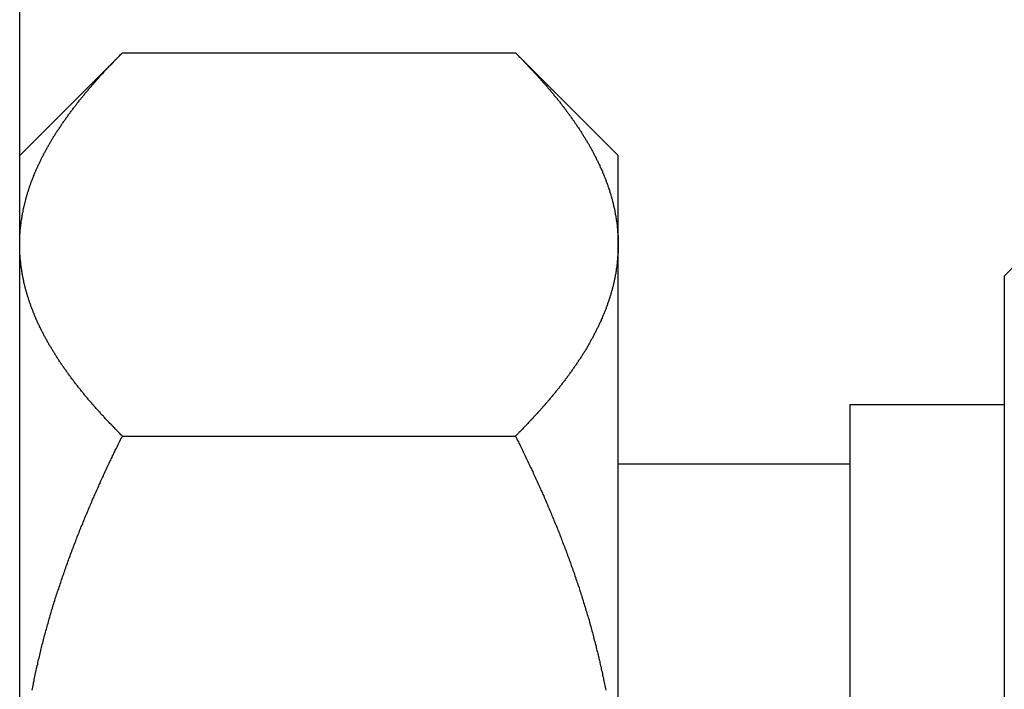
# Model space of a CAD drawing. Extents: x 7.6 to 27.1, y 2.7 to 20.5.
# Tile 27 of 136: x 18.43 to 18.94, y 7.108 to 7.454. Entities that reach past the tile are written whole.
import ezdxf

# ---------------------------------------------------------------- set-up
doc = ezdxf.new("R2010")
doc.units = 0
doc.layers.get('0').update_dxf_attribs({"linetype": 'CONTINUOUS'})

msp = doc.modelspace()

# ---------------------------------------------------------------- linework, layer by layer
at = {"color": 7, "linetype": 'CONTINUOUS'}
for p, q in [((18.42998, 6.41033), (18.42998, 8.14933)), ((18.48315, 7.43726), (18.42998, 7.38408)), ((18.48315, 7.43726), (18.6868, 7.43726)), ((18.73998, 7.38408), (18.6868, 7.43726)), ((18.73998, 7.33803), (18.73998, 7.38408)), ((18.98348, 7.36509), (18.93998, 7.32158)), ((18.73998, 7.04033), (18.73998, 7.33803)), ((18.93998, 7.32158), (18.93998, 7.2839)), ((18.93998, 7.2839), (18.93998, 7.04033)), ((18.93998, 7.25503), (18.85998, 7.25503)), ((18.85998, 7.25503), (18.85998, 6.82563)), ((18.48315, 7.2388), (18.6868, 7.2388)), ((18.85998, 7.22433), (18.73998, 7.22433))]:
    msp.add_line(p, q, dxfattribs=at)
at = {"color": 7}
for points in [[(18.43, 7.33803, 0), (18.43, 7.33844, 0), (18.43, 7.33885, 0), (18.43, 7.33926, 0), (18.43, 7.33967, 0), (18.43, 7.34008, 0), (18.43, 7.34049, 0), (18.43, 7.34089, 0), (18.43, 7.3413, 0), (18.4301, 7.34171, 0), (18.4301, 7.34212, 0), (18.4301, 7.34253, 0), (18.4301, 7.34294, 0), (18.4301, 7.34334, 0), (18.4302, 7.34375, 0), (18.4302, 7.34416, 0), (18.4302, 7.34457, 0), (18.4303, 7.34497, 0), (18.4303, 7.34538, 0), (18.4303, 7.34579, 0), (18.4304, 7.34619, 0), (18.4304, 7.3466, 0), (18.4304, 7.34701, 0), (18.4305, 7.34741, 0), (18.4305, 7.34782, 0), (18.4306, 7.34823, 0), (18.4306, 7.34863, 0), (18.4307, 7.34904, 0), (18.4307, 7.34944, 0), (18.4308, 7.34985, 0), (18.4308, 7.35025, 0), (18.4309, 7.35066, 0), (18.431, 7.35106, 0), (18.431, 7.35147, 0), (18.4311, 7.35187, 0), (18.4312, 7.35228, 0), (18.4312, 7.35268, 0), (18.4313, 7.35308, 0), (18.4314, 7.35349, 0), (18.4314, 7.35389, 0), (18.4315, 7.35429, 0), (18.4316, 7.3547, 0), (18.4317, 7.3551, 0), (18.4318, 7.3555, 0), (18.4318, 7.35591, 0), (18.4319, 7.35631, 0), (18.432, 7.35671, 0), (18.4321, 7.35711, 0), (18.4322, 7.35752, 0), (18.4323, 7.35792, 0), (18.4324, 7.35832, 0), (18.4325, 7.35872, 0), (18.4326, 7.35912, 0), (18.4327, 7.35952, 0), (18.4328, 7.35993, 0), (18.4329, 7.36033, 0), (18.433, 7.36073, 0), (18.4331, 7.36113, 0), (18.4332, 7.36153, 0), (18.4333, 7.36193, 0), (18.4334, 7.36233, 0), (18.4335, 7.36273, 0), (18.4336, 7.36313, 0), (18.4337, 7.36353, 0), (18.4339, 7.36393, 0), (18.434, 7.36433, 0), (18.4341, 7.36473, 0), (18.4342, 7.36513, 0), (18.4344, 7.36553, 0), (18.4345, 7.36593, 0), (18.4346, 7.36632, 0), (18.4347, 7.36672, 0), (18.4349, 7.36712, 0), (18.435, 7.36752, 0), (18.4351, 7.36792, 0), (18.4353, 7.36832, 0), (18.4354, 7.36871, 0), (18.4356, 7.36911, 0), (18.4357, 7.36951, 0), (18.4358, 7.36991, 0), (18.436, 7.3703, 0), (18.4361, 7.3707, 0), (18.4363, 7.3711, 0), (18.4364, 7.3715, 0), (18.4366, 7.37189, 0), (18.4367, 7.37229, 0), (18.4369, 7.37269, 0), (18.4371, 7.37308, 0), (18.4372, 7.37348, 0), (18.4374, 7.37387, 0), (18.4375, 7.37427, 0), (18.4377, 7.37467, 0), (18.4379, 7.37506, 0), (18.438, 7.37546, 0), (18.4382, 7.37585, 0), (18.4384, 7.37625, 0), (18.4385, 7.37664, 0), (18.4387, 7.37704, 0), (18.4389, 7.37743, 0), (18.4391, 7.37783, 0), (18.4393, 7.37822, 0), (18.4394, 7.37862, 0), (18.4396, 7.37901, 0), (18.4398, 7.3794, 0), (18.44, 7.3798, 0), (18.4402, 7.38019, 0), (18.4404, 7.38059, 0), (18.4405, 7.38098, 0), (18.4407, 7.38137, 0), (18.4409, 7.38177, 0), (18.4411, 7.38216, 0), (18.4413, 7.38255, 0), (18.4415, 7.38294, 0), (18.4417, 7.38334, 0), (18.4419, 7.38373, 0), (18.4421, 7.38412, 0), (18.4423, 7.38451, 0), (18.4425, 7.38491, 0), (18.4427, 7.3853, 0), (18.4429, 7.38569, 0), (18.4432, 7.38608, 0), (18.4434, 7.38647, 0), (18.4436, 7.38686, 0), (18.4438, 7.38726, 0), (18.444, 7.38765, 0), (18.4442, 7.38804, 0), (18.4444, 7.38843, 0), (18.4447, 7.38882, 0), (18.4449, 7.38921, 0), (18.4451, 7.3896, 0), (18.4453, 7.38999, 0), (18.4456, 7.39038, 0), (18.4458, 7.39077, 0), (18.446, 7.39116, 0), (18.4463, 7.39155, 0), (18.4465, 7.39194, 0), (18.4467, 7.39233, 0), (18.447, 7.39272, 0), (18.4472, 7.39311, 0), (18.4474, 7.3935, 0), (18.4477, 7.39389, 0), (18.4479, 7.39428, 0), (18.4482, 7.39467, 0), (18.4484, 7.39506, 0), (18.4486, 7.39544, 0), (18.4489, 7.39583, 0), (18.4491, 7.39622, 0), (18.4494, 7.39661, 0), (18.4496, 7.397, 0), (18.4499, 7.39738, 0), (18.4502, 7.39777, 0), (18.4504, 7.39816, 0), (18.4507, 7.39855, 0), (18.4509, 7.39893, 0), (18.4512, 7.39932, 0), (18.4514, 7.39971, 0), (18.4517, 7.40009, 0), (18.452, 7.40048, 0), (18.4522, 7.40087, 0), (18.4525, 7.40125, 0), (18.4528, 7.40164, 0), (18.453, 7.40202, 0), (18.4533, 7.40241, 0), (18.4536, 7.40279, 0), (18.4538, 7.40318, 0), (18.4541, 7.40356, 0), (18.4544, 7.40395, 0), (18.4547, 7.40433, 0), (18.4549, 7.40472, 0), (18.4552, 7.4051, 0), (18.4555, 7.40548, 0), (18.4558, 7.40587, 0), (18.4561, 7.40625, 0), (18.4563, 7.40663, 0), (18.4566, 7.40702, 0), (18.4569, 7.4074, 0), (18.4572, 7.40778, 0), (18.4575, 7.40816, 0), (18.4578, 7.40855, 0), (18.4581, 7.40893, 0), (18.4584, 7.40931, 0), (18.4587, 7.40969, 0), (18.459, 7.41007, 0), (18.4592, 7.41045, 0), (18.4595, 7.41083, 0), (18.4598, 7.41121, 0), (18.4601, 7.41159, 0), (18.4604, 7.41197, 0), (18.4607, 7.41235, 0), (18.461, 7.41273, 0), (18.4613, 7.41311, 0), (18.4616, 7.41349, 0), (18.4619, 7.41386, 0), (18.4623, 7.41424, 0), (18.4626, 7.41462, 0), (18.4629, 7.415, 0), (18.4632, 7.41537, 0), (18.4635, 7.41575, 0), (18.4638, 7.41613, 0), (18.4641, 7.4165, 0), (18.4644, 7.41688, 0), (18.4647, 7.41726, 0), (18.4651, 7.41763, 0), (18.4654, 7.41801, 0), (18.4657, 7.41838, 0), (18.466, 7.41876, 0), (18.4663, 7.41913, 0), (18.4666, 7.41951, 0), (18.467, 7.41988, 0), (18.4673, 7.42026, 0), (18.4676, 7.42063, 0), (18.4679, 7.42101, 0), (18.4683, 7.42138, 0), (18.4686, 7.42175, 0), (18.4689, 7.42213, 0), (18.4692, 7.4225, 0), (18.4696, 7.42287, 0), (18.4699, 7.42324, 0), (18.4702, 7.42362, 0), (18.4706, 7.42399, 0), (18.4709, 7.42436, 0), (18.4712, 7.42473, 0), (18.4716, 7.42511, 0), (18.4719, 7.42548, 0), (18.4722, 7.42585, 0), (18.4726, 7.42622, 0), (18.4729, 7.42659, 0), (18.4733, 7.42696, 0), (18.4736, 7.42733, 0), (18.4739, 7.4277, 0), (18.4743, 7.42807, 0), (18.4746, 7.42844, 0), (18.475, 7.42881, 0), (18.4753, 7.42918, 0), (18.4757, 7.42955, 0), (18.476, 7.42992, 0), (18.4764, 7.43029, 0), (18.4767, 7.43066, 0), (18.4771, 7.43102, 0), (18.4774, 7.43139, 0), (18.4778, 7.43176, 0), (18.4781, 7.43213, 0), (18.4785, 7.4325, 0), (18.4788, 7.43286, 0), (18.4792, 7.43323, 0), (18.4795, 7.4336, 0), (18.4799, 7.43397, 0), (18.4803, 7.43433, 0), (18.4806, 7.4347, 0), (18.481, 7.43507, 0), (18.4813, 7.43543, 0), (18.4817, 7.4358, 0), (18.4821, 7.43616, 0), (18.4824, 7.43653, 0), (18.4828, 7.4369, 0), (18.4832, 7.43726, 0)], [(18.6868, 7.43726, 0), (18.6872, 7.4369, 0), (18.6875, 7.43653, 0), (18.6879, 7.43616, 0), (18.6883, 7.4358, 0), (18.6886, 7.43543, 0), (18.689, 7.43506, 0), (18.6893, 7.4347, 0), (18.6897, 7.43433, 0), (18.6901, 7.43396, 0), (18.6904, 7.4336, 0), (18.6908, 7.43323, 0), (18.6911, 7.43286, 0), (18.6915, 7.43249, 0), (18.6918, 7.43213, 0), (18.6922, 7.43176, 0), (18.6925, 7.43139, 0), (18.6929, 7.43102, 0), (18.6932, 7.43065, 0), (18.6936, 7.43028, 0), (18.6939, 7.42992, 0), (18.6943, 7.42955, 0), (18.6946, 7.42918, 0), (18.695, 7.42881, 0), (18.6953, 7.42844, 0), (18.6957, 7.42807, 0), (18.696, 7.4277, 0), (18.6963, 7.42733, 0), (18.6967, 7.42696, 0), (18.697, 7.42659, 0), (18.6974, 7.42622, 0), (18.6977, 7.42585, 0), (18.698, 7.42548, 0), (18.6984, 7.42511, 0), (18.6987, 7.42474, 0), (18.699, 7.42437, 0), (18.6994, 7.424, 0), (18.6997, 7.42363, 0), (18.7, 7.42326, 0), (18.7004, 7.42289, 0), (18.7007, 7.42251, 0), (18.701, 7.42214, 0), (18.7014, 7.42177, 0), (18.7017, 7.4214, 0), (18.702, 7.42103, 0), (18.7023, 7.42065, 0), (18.7026, 7.42028, 0), (18.703, 7.41991, 0), (18.7033, 7.41954, 0), (18.7036, 7.41916, 0), (18.7039, 7.41879, 0), (18.7042, 7.41842, 0), (18.7046, 7.41804, 0), (18.7049, 7.41767, 0), (18.7052, 7.4173, 0), (18.7055, 7.41692, 0), (18.7058, 7.41655, 0), (18.7061, 7.41617, 0), (18.7064, 7.4158, 0), (18.7067, 7.41542, 0), (18.707, 7.41505, 0), (18.7074, 7.41468, 0), (18.7077, 7.4143, 0), (18.708, 7.41392, 0), (18.7083, 7.41355, 0), (18.7086, 7.41317, 0), (18.7089, 7.4128, 0), (18.7092, 7.41242, 0), (18.7095, 7.41205, 0), (18.7098, 7.41167, 0), (18.7101, 7.41129, 0), (18.7104, 7.41092, 0), (18.7106, 7.41054, 0), (18.7109, 7.41016, 0), (18.7112, 7.40979, 0), (18.7115, 7.40941, 0), (18.7118, 7.40903, 0), (18.7121, 7.40865, 0), (18.7124, 7.40828, 0), (18.7127, 7.4079, 0), (18.713, 7.40752, 0), (18.7132, 7.40714, 0), (18.7135, 7.40676, 0), (18.7138, 7.40638, 0), (18.7141, 7.406, 0), (18.7144, 7.40562, 0), (18.7146, 7.40525, 0), (18.7149, 7.40487, 0), (18.7152, 7.40449, 0), (18.7155, 7.40411, 0), (18.7157, 7.40373, 0), (18.716, 7.40335, 0), (18.7163, 7.40297, 0), (18.7165, 7.40258, 0), (18.7168, 7.4022, 0), (18.7171, 7.40182, 0), (18.7173, 7.40144, 0), (18.7176, 7.40106, 0), (18.7179, 7.40068, 0), (18.7181, 7.4003, 0), (18.7184, 7.39992, 0), (18.7186, 7.39953, 0), (18.7189, 7.39915, 0), (18.7191, 7.39877, 0), (18.7194, 7.39839, 0), (18.7197, 7.398, 0), (18.7199, 7.39762, 0), (18.7202, 7.39724, 0), (18.7204, 7.39685, 0), (18.7207, 7.39647, 0), (18.7209, 7.39608, 0), (18.7211, 7.3957, 0), (18.7214, 7.39532, 0), (18.7216, 7.39493, 0), (18.7219, 7.39455, 0), (18.7221, 7.39416, 0), (18.7223, 7.39378, 0), (18.7226, 7.39339, 0), (18.7228, 7.39301, 0), (18.7231, 7.39262, 0), (18.7233, 7.39223, 0), (18.7235, 7.39185, 0), (18.7237, 7.39146, 0), (18.724, 7.39108, 0), (18.7242, 7.39069, 0), (18.7244, 7.3903, 0), (18.7247, 7.38991, 0), (18.7249, 7.38953, 0), (18.7251, 7.38914, 0), (18.7253, 7.38875, 0), (18.7255, 7.38836, 0), (18.7258, 7.38798, 0), (18.726, 7.38759, 0), (18.7262, 7.3872, 0), (18.7264, 7.38681, 0), (18.7266, 7.38642, 0), (18.7268, 7.38603, 0), (18.727, 7.38564, 0), (18.7272, 7.38525, 0), (18.7274, 7.38486, 0), (18.7276, 7.38447, 0), (18.7279, 7.38408, 0), (18.7281, 7.38369, 0), (18.7283, 7.3833, 0), (18.7285, 7.38291, 0), (18.7286, 7.38252, 0), (18.7288, 7.38212, 0), (18.729, 7.38173, 0), (18.7292, 7.38134, 0), (18.7294, 7.38095, 0), (18.7296, 7.38056, 0), (18.7298, 7.38016, 0), (18.73, 7.37977, 0), (18.7302, 7.37938, 0), (18.7304, 7.37898, 0), (18.7305, 7.37859, 0), (18.7307, 7.3782, 0), (18.7309, 7.3778, 0), (18.7311, 7.37741, 0), (18.7312, 7.37701, 0), (18.7314, 7.37662, 0), (18.7316, 7.37622, 0), (18.7318, 7.37583, 0), (18.7319, 7.37543, 0), (18.7321, 7.37504, 0), (18.7323, 7.37464, 0), (18.7324, 7.37424, 0), (18.7326, 7.37385, 0), (18.7328, 7.37345, 0), (18.7329, 7.37305, 0), (18.7331, 7.37266, 0), (18.7332, 7.37226, 0), (18.7334, 7.37186, 0), (18.7335, 7.37146, 0), (18.7337, 7.37107, 0), (18.7338, 7.37067, 0), (18.734, 7.37027, 0), (18.7341, 7.36987, 0), (18.7343, 7.36947, 0), (18.7344, 7.36907, 0), (18.7346, 7.36867, 0), (18.7347, 7.36827, 0), (18.7348, 7.36787, 0), (18.735, 7.36747, 0), (18.7351, 7.36707, 0), (18.7352, 7.36667, 0), (18.7354, 7.36627, 0), (18.7355, 7.36586, 0), (18.7356, 7.36546, 0), (18.7357, 7.36506, 0), (18.7359, 7.36466, 0), (18.736, 7.36426, 0), (18.7361, 7.36385, 0), (18.7362, 7.36345, 0), (18.7364, 7.36305, 0), (18.7365, 7.36264, 0), (18.7366, 7.36224, 0), (18.7367, 7.36183, 0), (18.7368, 7.36143, 0), (18.7369, 7.36102, 0), (18.737, 7.36062, 0), (18.7371, 7.36021, 0), (18.7372, 7.35981, 0), (18.7373, 7.3594, 0), (18.7374, 7.35899, 0), (18.7375, 7.35859, 0), (18.7376, 7.35818, 0), (18.7377, 7.35777, 0), (18.7378, 7.35737, 0), (18.7379, 7.35696, 0), (18.738, 7.35655, 0), (18.7381, 7.35614, 0), (18.7382, 7.35573, 0), (18.7382, 7.35532, 0), (18.7383, 7.35492, 0), (18.7384, 7.35451, 0), (18.7385, 7.3541, 0), (18.7385, 7.35369, 0), (18.7386, 7.35328, 0), (18.7387, 7.35287, 0), (18.7388, 7.35246, 0), (18.7388, 7.35205, 0), (18.7389, 7.35164, 0), (18.739, 7.35123, 0), (18.739, 7.35082, 0), (18.7391, 7.3504, 0), (18.7391, 7.34999, 0), (18.7392, 7.34958, 0), (18.7392, 7.34917, 0), (18.7393, 7.34876, 0), (18.7394, 7.34835, 0), (18.7394, 7.34794, 0), (18.7394, 7.34752, 0), (18.7395, 7.34711, 0), (18.7395, 7.3467, 0), (18.7396, 7.34629, 0), (18.7396, 7.34587, 0), (18.7396, 7.34546, 0), (18.7397, 7.34505, 0), (18.7397, 7.34464, 0), (18.7397, 7.34422, 0), (18.7398, 7.34381, 0), (18.7398, 7.3434, 0), (18.7398, 7.34299, 0), (18.7399, 7.34257, 0), (18.7399, 7.34216, 0), (18.7399, 7.34175, 0), (18.7399, 7.34133, 0), (18.7399, 7.34092, 0), (18.7399, 7.34051, 0), (18.7399, 7.34009, 0), (18.74, 7.33968, 0), (18.74, 7.33927, 0), (18.74, 7.33886, 0), (18.74, 7.33844, 0), (18.74, 7.33803, 0)], [(18.4832, 7.2388, 0), (18.4828, 7.23916, 0), (18.4824, 7.23953, 0), (18.4821, 7.2399, 0), (18.4817, 7.24026, 0), (18.4813, 7.24063, 0), (18.481, 7.24099, 0), (18.4806, 7.24136, 0), (18.4803, 7.24173, 0), (18.4799, 7.2421, 0), (18.4795, 7.24246, 0), (18.4792, 7.24283, 0), (18.4788, 7.2432, 0), (18.4785, 7.24357, 0), (18.4781, 7.24393, 0), (18.4778, 7.2443, 0), (18.4774, 7.24467, 0), (18.4771, 7.24504, 0), (18.4767, 7.24541, 0), (18.4764, 7.24577, 0), (18.476, 7.24614, 0), (18.4757, 7.24651, 0), (18.4753, 7.24688, 0), (18.475, 7.24725, 0), (18.4746, 7.24762, 0), (18.4743, 7.24799, 0), (18.4739, 7.24836, 0), (18.4736, 7.24873, 0), (18.4733, 7.2491, 0), (18.4729, 7.24947, 0), (18.4726, 7.24984, 0), (18.4722, 7.25021, 0), (18.4719, 7.25058, 0), (18.4716, 7.25095, 0), (18.4712, 7.25132, 0), (18.4709, 7.25169, 0), (18.4706, 7.25206, 0), (18.4702, 7.25243, 0), (18.4699, 7.2528, 0), (18.4696, 7.25317, 0), (18.4693, 7.25354, 0), (18.4689, 7.25392, 0), (18.4686, 7.25429, 0), (18.4683, 7.25466, 0), (18.4679, 7.25503, 0), (18.4676, 7.2554, 0), (18.4673, 7.25578, 0), (18.467, 7.25615, 0), (18.4667, 7.25652, 0), (18.4663, 7.25689, 0), (18.466, 7.25727, 0), (18.4657, 7.25764, 0), (18.4654, 7.25801, 0), (18.4651, 7.25839, 0), (18.4648, 7.25876, 0), (18.4644, 7.25914, 0), (18.4641, 7.25951, 0), (18.4638, 7.25988, 0), (18.4635, 7.26026, 0), (18.4632, 7.26063, 0), (18.4629, 7.26101, 0), (18.4626, 7.26138, 0), (18.4623, 7.26176, 0), (18.462, 7.26213, 0), (18.4617, 7.26251, 0), (18.4614, 7.26288, 0), (18.4611, 7.26326, 0), (18.4608, 7.26364, 0), (18.4605, 7.26401, 0), (18.4602, 7.26439, 0), (18.4599, 7.26477, 0), (18.4596, 7.26514, 0), (18.4593, 7.26552, 0), (18.459, 7.2659, 0), (18.4587, 7.26627, 0), (18.4584, 7.26665, 0), (18.4581, 7.26703, 0), (18.4579, 7.26741, 0), (18.4576, 7.26778, 0), (18.4573, 7.26816, 0), (18.457, 7.26854, 0), (18.4567, 7.26892, 0), (18.4564, 7.2693, 0), (18.4562, 7.26968, 0), (18.4559, 7.27005, 0), (18.4556, 7.27043, 0), (18.4553, 7.27081, 0), (18.455, 7.27119, 0), (18.4548, 7.27157, 0), (18.4545, 7.27195, 0), (18.4542, 7.27233, 0), (18.454, 7.27271, 0), (18.4537, 7.27309, 0), (18.4534, 7.27347, 0), (18.4531, 7.27385, 0), (18.4529, 7.27424, 0), (18.4526, 7.27462, 0), (18.4524, 7.275, 0), (18.4521, 7.27538, 0), (18.4518, 7.27576, 0), (18.4516, 7.27614, 0), (18.4513, 7.27653, 0), (18.4511, 7.27691, 0), (18.4508, 7.27729, 0), (18.4506, 7.27767, 0), (18.4503, 7.27806, 0), (18.45, 7.27844, 0), (18.4498, 7.27882, 0), (18.4495, 7.27921, 0), (18.4493, 7.27959, 0), (18.4491, 7.27997, 0), (18.4488, 7.28036, 0), (18.4486, 7.28074, 0), (18.4483, 7.28113, 0), (18.4481, 7.28151, 0), (18.4478, 7.2819, 0), (18.4476, 7.28228, 0), (18.4474, 7.28267, 0), (18.4471, 7.28305, 0), (18.4469, 7.28344, 0), (18.4467, 7.28382, 0), (18.4464, 7.28421, 0), (18.4462, 7.2846, 0), (18.446, 7.28498, 0), (18.4457, 7.28537, 0), (18.4455, 7.28576, 0), (18.4453, 7.28614, 0), (18.4451, 7.28653, 0), (18.4449, 7.28692, 0), (18.4446, 7.28731, 0), (18.4444, 7.28769, 0), (18.4442, 7.28808, 0), (18.444, 7.28847, 0), (18.4438, 7.28886, 0), (18.4436, 7.28925, 0), (18.4433, 7.28964, 0), (18.4431, 7.29003, 0), (18.4429, 7.29042, 0), (18.4427, 7.29081, 0), (18.4425, 7.2912, 0), (18.4423, 7.29159, 0), (18.4421, 7.29198, 0), (18.4419, 7.29237, 0), (18.4417, 7.29276, 0), (18.4415, 7.29315, 0), (18.4413, 7.29354, 0), (18.4411, 7.29393, 0), (18.4409, 7.29433, 0), (18.4407, 7.29472, 0), (18.4405, 7.29511, 0), (18.4403, 7.2955, 0), (18.4402, 7.29589, 0), (18.44, 7.29629, 0), (18.4398, 7.29668, 0), (18.4396, 7.29707, 0), (18.4394, 7.29747, 0), (18.4392, 7.29786, 0), (18.4391, 7.29826, 0), (18.4389, 7.29865, 0), (18.4387, 7.29904, 0), (18.4385, 7.29944, 0), (18.4384, 7.29983, 0), (18.4382, 7.30023, 0), (18.438, 7.30063, 0), (18.4379, 7.30102, 0), (18.4377, 7.30142, 0), (18.4375, 7.30181, 0), (18.4374, 7.30221, 0), (18.4372, 7.30261, 0), (18.437, 7.303, 0), (18.4369, 7.3034, 0), (18.4367, 7.3038, 0), (18.4366, 7.3042, 0), (18.4364, 7.30459, 0), (18.4363, 7.30499, 0), (18.4361, 7.30539, 0), (18.436, 7.30579, 0), (18.4358, 7.30619, 0), (18.4357, 7.30659, 0), (18.4355, 7.30699, 0), (18.4354, 7.30739, 0), (18.4353, 7.30779, 0), (18.4351, 7.30819, 0), (18.435, 7.30859, 0), (18.4348, 7.30899, 0), (18.4347, 7.30939, 0), (18.4346, 7.30979, 0), (18.4345, 7.31019, 0), (18.4343, 7.31059, 0), (18.4342, 7.311, 0), (18.4341, 7.3114, 0), (18.434, 7.3118, 0), (18.4338, 7.3122, 0), (18.4337, 7.31261, 0), (18.4336, 7.31301, 0), (18.4335, 7.31342, 0), (18.4334, 7.31382, 0), (18.4333, 7.31422, 0), (18.4331, 7.31463, 0), (18.433, 7.31503, 0), (18.4329, 7.31544, 0), (18.4328, 7.31585, 0), (18.4327, 7.31625, 0), (18.4326, 7.31666, 0), (18.4325, 7.31706, 0), (18.4324, 7.31747, 0), (18.4323, 7.31788, 0), (18.4322, 7.31828, 0), (18.4321, 7.31869, 0), (18.4321, 7.3191, 0), (18.432, 7.31951, 0), (18.4319, 7.31992, 0), (18.4318, 7.32033, 0), (18.4317, 7.32073, 0), (18.4316, 7.32114, 0), (18.4316, 7.32155, 0), (18.4315, 7.32196, 0), (18.4314, 7.32237, 0), (18.4313, 7.32278, 0), (18.4313, 7.32319, 0), (18.4312, 7.3236, 0), (18.4311, 7.32401, 0), (18.4311, 7.32442, 0), (18.431, 7.32483, 0), (18.4309, 7.32524, 0), (18.4309, 7.32565, 0), (18.4308, 7.32607, 0), (18.4308, 7.32648, 0), (18.4307, 7.32689, 0), (18.4306, 7.3273, 0), (18.4306, 7.32771, 0), (18.4306, 7.32812, 0), (18.4305, 7.32853, 0), (18.4305, 7.32895, 0), (18.4304, 7.32936, 0), (18.4304, 7.32977, 0), (18.4303, 7.33018, 0), (18.4303, 7.3306, 0), (18.4303, 7.33101, 0), (18.4302, 7.33142, 0), (18.4302, 7.33183, 0), (18.4302, 7.33225, 0), (18.4301, 7.33266, 0), (18.4301, 7.33307, 0), (18.4301, 7.33349, 0), (18.4301, 7.3339, 0), (18.4301, 7.33431, 0), (18.43, 7.33472, 0), (18.43, 7.33514, 0), (18.43, 7.33555, 0), (18.43, 7.33596, 0), (18.43, 7.33638, 0), (18.43, 7.33679, 0), (18.43, 7.3372, 0), (18.43, 7.33762, 0), (18.43, 7.33803, 0)], [(18.74, 7.33803, 0), (18.74, 7.33762, 0), (18.74, 7.33721, 0), (18.74, 7.3368, 0), (18.74, 7.33639, 0), (18.74, 7.33598, 0), (18.7399, 7.33557, 0), (18.7399, 7.33516, 0), (18.7399, 7.33475, 0), (18.7399, 7.33435, 0), (18.7399, 7.33394, 0), (18.7399, 7.33353, 0), (18.7398, 7.33312, 0), (18.7398, 7.33271, 0), (18.7398, 7.33231, 0), (18.7398, 7.3319, 0), (18.7397, 7.33149, 0), (18.7397, 7.33108, 0), (18.7397, 7.33068, 0), (18.7396, 7.33027, 0), (18.7396, 7.32986, 0), (18.7395, 7.32946, 0), (18.7395, 7.32905, 0), (18.7395, 7.32864, 0), (18.7394, 7.32824, 0), (18.7394, 7.32783, 0), (18.7393, 7.32743, 0), (18.7393, 7.32702, 0), (18.7392, 7.32662, 0), (18.7392, 7.32621, 0), (18.7391, 7.32581, 0), (18.739, 7.3254, 0), (18.739, 7.325, 0), (18.7389, 7.32459, 0), (18.7389, 7.32419, 0), (18.7388, 7.32378, 0), (18.7387, 7.32338, 0), (18.7387, 7.32297, 0), (18.7386, 7.32257, 0), (18.7385, 7.32217, 0), (18.7384, 7.32176, 0), (18.7384, 7.32136, 0), (18.7383, 7.32096, 0), (18.7382, 7.32055, 0), (18.7381, 7.32015, 0), (18.738, 7.31975, 0), (18.7379, 7.31935, 0), (18.7379, 7.31894, 0), (18.7378, 7.31854, 0), (18.7377, 7.31814, 0), (18.7376, 7.31774, 0), (18.7375, 7.31734, 0), (18.7374, 7.31693, 0), (18.7373, 7.31653, 0), (18.7372, 7.31613, 0), (18.7371, 7.31573, 0), (18.737, 7.31533, 0), (18.7369, 7.31493, 0), (18.7368, 7.31453, 0), (18.7367, 7.31413, 0), (18.7365, 7.31373, 0), (18.7364, 7.31333, 0), (18.7363, 7.31293, 0), (18.7362, 7.31253, 0), (18.7361, 7.31213, 0), (18.736, 7.31173, 0), (18.7358, 7.31133, 0), (18.7357, 7.31093, 0), (18.7356, 7.31053, 0), (18.7355, 7.31013, 0), (18.7353, 7.30973, 0), (18.7352, 7.30933, 0), (18.7351, 7.30894, 0), (18.7349, 7.30854, 0), (18.7348, 7.30814, 0), (18.7347, 7.30774, 0), (18.7345, 7.30734, 0), (18.7344, 7.30695, 0), (18.7342, 7.30655, 0), (18.7341, 7.30615, 0), (18.734, 7.30575, 0), (18.7338, 7.30536, 0), (18.7337, 7.30496, 0), (18.7335, 7.30456, 0), (18.7334, 7.30417, 0), (18.7332, 7.30377, 0), (18.733, 7.30337, 0), (18.7329, 7.30298, 0), (18.7327, 7.30258, 0), (18.7326, 7.30218, 0), (18.7324, 7.30179, 0), (18.7322, 7.30139, 0), (18.7321, 7.301, 0), (18.7319, 7.3006, 0), (18.7317, 7.30021, 0), (18.7316, 7.29981, 0), (18.7314, 7.29942, 0), (18.7312, 7.29902, 0), (18.7311, 7.29863, 0), (18.7309, 7.29823, 0), (18.7307, 7.29784, 0), (18.7305, 7.29744, 0), (18.7303, 7.29705, 0), (18.7302, 7.29665, 0), (18.73, 7.29626, 0), (18.7298, 7.29587, 0), (18.7296, 7.29547, 0), (18.7294, 7.29508, 0), (18.7292, 7.29469, 0), (18.729, 7.29429, 0), (18.7288, 7.2939, 0), (18.7286, 7.29351, 0), (18.7284, 7.29311, 0), (18.7282, 7.29272, 0), (18.728, 7.29233, 0), (18.7278, 7.29194, 0), (18.7276, 7.29154, 0), (18.7274, 7.29115, 0), (18.7272, 7.29076, 0), (18.727, 7.29037, 0), (18.7268, 7.28998, 0), (18.7266, 7.28958, 0), (18.7264, 7.28919, 0), (18.7262, 7.2888, 0), (18.7259, 7.28841, 0), (18.7257, 7.28802, 0), (18.7255, 7.28763, 0), (18.7253, 7.28724, 0), (18.7251, 7.28685, 0), (18.7248, 7.28646, 0), (18.7246, 7.28607, 0), (18.7244, 7.28568, 0), (18.7242, 7.28529, 0), (18.7239, 7.2849, 0), (18.7237, 7.28451, 0), (18.7235, 7.28412, 0), (18.7232, 7.28373, 0), (18.723, 7.28334, 0), (18.7228, 7.28295, 0), (18.7225, 7.28256, 0), (18.7223, 7.28217, 0), (18.722, 7.28178, 0), (18.7218, 7.28139, 0), (18.7215, 7.281, 0), (18.7213, 7.28061, 0), (18.7211, 7.28023, 0), (18.7208, 7.27984, 0), (18.7206, 7.27945, 0), (18.7203, 7.27906, 0), (18.7201, 7.27867, 0), (18.7198, 7.27829, 0), (18.7195, 7.2779, 0), (18.7193, 7.27751, 0), (18.719, 7.27712, 0), (18.7188, 7.27674, 0), (18.7185, 7.27635, 0), (18.7182, 7.27596, 0), (18.718, 7.27558, 0), (18.7177, 7.27519, 0), (18.7175, 7.27481, 0), (18.7172, 7.27442, 0), (18.7169, 7.27403, 0), (18.7166, 7.27365, 0), (18.7164, 7.27326, 0), (18.7161, 7.27288, 0), (18.7158, 7.27249, 0), (18.7156, 7.27211, 0), (18.7153, 7.27173, 0), (18.715, 7.27134, 0), (18.7147, 7.27096, 0), (18.7144, 7.27057, 0), (18.7142, 7.27019, 0), (18.7139, 7.26981, 0), (18.7136, 7.26942, 0), (18.7133, 7.26904, 0), (18.713, 7.26866, 0), (18.7127, 7.26828, 0), (18.7125, 7.26789, 0), (18.7122, 7.26751, 0), (18.7119, 7.26713, 0), (18.7116, 7.26675, 0), (18.7113, 7.26637, 0), (18.711, 7.26599, 0), (18.7107, 7.26561, 0), (18.7104, 7.26523, 0), (18.7101, 7.26485, 0), (18.7098, 7.26447, 0), (18.7095, 7.26409, 0), (18.7092, 7.26371, 0), (18.7089, 7.26333, 0), (18.7086, 7.26295, 0), (18.7083, 7.26257, 0), (18.708, 7.26219, 0), (18.7077, 7.26182, 0), (18.7074, 7.26144, 0), (18.7071, 7.26106, 0), (18.7068, 7.26068, 0), (18.7065, 7.26031, 0), (18.7062, 7.25993, 0), (18.7058, 7.25955, 0), (18.7055, 7.25918, 0), (18.7052, 7.2588, 0), (18.7049, 7.25843, 0), (18.7046, 7.25805, 0), (18.7043, 7.25767, 0), (18.7039, 7.2573, 0), (18.7036, 7.25692, 0), (18.7033, 7.25655, 0), (18.703, 7.25617, 0), (18.7027, 7.2558, 0), (18.7023, 7.25543, 0), (18.702, 7.25505, 0), (18.7017, 7.25468, 0), (18.7014, 7.25431, 0), (18.701, 7.25393, 0), (18.7007, 7.25356, 0), (18.7004, 7.25319, 0), (18.7, 7.25281, 0), (18.6997, 7.25244, 0), (18.6994, 7.25207, 0), (18.699, 7.2517, 0), (18.6987, 7.25132, 0), (18.6984, 7.25095, 0), (18.698, 7.25058, 0), (18.6977, 7.25021, 0), (18.6974, 7.24984, 0), (18.697, 7.24947, 0), (18.6967, 7.2491, 0), (18.6963, 7.24873, 0), (18.696, 7.24836, 0), (18.6957, 7.24799, 0), (18.6953, 7.24762, 0), (18.695, 7.24725, 0), (18.6946, 7.24688, 0), (18.6943, 7.24651, 0), (18.6939, 7.24614, 0), (18.6936, 7.24577, 0), (18.6932, 7.2454, 0), (18.6929, 7.24503, 0), (18.6925, 7.24467, 0), (18.6922, 7.2443, 0), (18.6918, 7.24393, 0), (18.6915, 7.24356, 0), (18.6911, 7.24319, 0), (18.6908, 7.24283, 0), (18.6904, 7.24246, 0), (18.6901, 7.24209, 0), (18.6897, 7.24173, 0), (18.6893, 7.24136, 0), (18.689, 7.24099, 0), (18.6886, 7.24063, 0), (18.6883, 7.24026, 0), (18.6879, 7.23989, 0), (18.6875, 7.23953, 0), (18.6872, 7.23916, 0), (18.6868, 7.2388, 0)], [(18.4364, 7.10727, 0), (18.4366, 7.10806, 0), (18.4367, 7.10885, 0), (18.4369, 7.10965, 0), (18.4371, 7.11044, 0), (18.4372, 7.11123, 0), (18.4374, 7.11202, 0), (18.4375, 7.11282, 0), (18.4377, 7.11361, 0), (18.4379, 7.1144, 0), (18.438, 7.11519, 0), (18.4382, 7.11598, 0), (18.4384, 7.11677, 0), (18.4385, 7.11756, 0), (18.4387, 7.11835, 0), (18.4389, 7.11914, 0), (18.4391, 7.11993, 0), (18.4393, 7.12072, 0), (18.4394, 7.12151, 0), (18.4396, 7.12229, 0), (18.4398, 7.12308, 0), (18.44, 7.12387, 0), (18.4402, 7.12466, 0), (18.4404, 7.12544, 0), (18.4405, 7.12623, 0), (18.4407, 7.12702, 0), (18.4409, 7.12781, 0), (18.4411, 7.12859, 0), (18.4413, 7.12938, 0), (18.4415, 7.13016, 0), (18.4417, 7.13095, 0), (18.4419, 7.13173, 0), (18.4421, 7.13252, 0), (18.4423, 7.1333, 0), (18.4425, 7.13409, 0), (18.4427, 7.13487, 0), (18.4429, 7.13565, 0), (18.4432, 7.13644, 0), (18.4434, 7.13722, 0), (18.4436, 7.138, 0), (18.4438, 7.13879, 0), (18.444, 7.13957, 0), (18.4442, 7.14035, 0), (18.4444, 7.14113, 0), (18.4447, 7.14191, 0), (18.4449, 7.1427, 0), (18.4451, 7.14348, 0), (18.4453, 7.14426, 0), (18.4456, 7.14504, 0), (18.4458, 7.14582, 0), (18.446, 7.1466, 0), (18.4463, 7.14738, 0), (18.4465, 7.14816, 0), (18.4467, 7.14894, 0), (18.447, 7.14972, 0), (18.4472, 7.1505, 0), (18.4474, 7.15128, 0), (18.4477, 7.15205, 0), (18.4479, 7.15283, 0), (18.4482, 7.15361, 0), (18.4484, 7.15439, 0), (18.4486, 7.15516, 0), (18.4489, 7.15594, 0), (18.4491, 7.15672, 0), (18.4494, 7.15749, 0), (18.4496, 7.15827, 0), (18.4499, 7.15904, 0), (18.4502, 7.15982, 0), (18.4504, 7.16059, 0), (18.4507, 7.16137, 0), (18.4509, 7.16214, 0), (18.4512, 7.16292, 0), (18.4514, 7.16369, 0), (18.4517, 7.16446, 0), (18.452, 7.16524, 0), (18.4522, 7.16601, 0), (18.4525, 7.16678, 0), (18.4528, 7.16755, 0), (18.453, 7.16832, 0), (18.4533, 7.16909, 0), (18.4536, 7.16986, 0), (18.4538, 7.17063, 0), (18.4541, 7.1714, 0), (18.4544, 7.17217, 0), (18.4547, 7.17294, 0), (18.4549, 7.17371, 0), (18.4552, 7.17448, 0), (18.4555, 7.17524, 0), (18.4558, 7.17601, 0), (18.4561, 7.17678, 0), (18.4563, 7.17754, 0), (18.4566, 7.17831, 0), (18.4569, 7.17907, 0), (18.4572, 7.17984, 0), (18.4575, 7.1806, 0), (18.4578, 7.18137, 0), (18.4581, 7.18213, 0), (18.4584, 7.18289, 0), (18.4587, 7.18365, 0), (18.459, 7.18442, 0), (18.4592, 7.18518, 0), (18.4595, 7.18594, 0), (18.4598, 7.1867, 0), (18.4601, 7.18746, 0), (18.4604, 7.18822, 0), (18.4607, 7.18897, 0), (18.461, 7.18973, 0), (18.4613, 7.19049, 0), (18.4616, 7.19125, 0), (18.4619, 7.192, 0), (18.4623, 7.19276, 0), (18.4626, 7.19351, 0), (18.4629, 7.19427, 0), (18.4632, 7.19502, 0), (18.4635, 7.19578, 0), (18.4638, 7.19653, 0), (18.4641, 7.19728, 0), (18.4644, 7.19804, 0), (18.4647, 7.19879, 0), (18.4651, 7.19954, 0), (18.4654, 7.20029, 0), (18.4657, 7.20104, 0), (18.466, 7.20179, 0), (18.4663, 7.20254, 0), (18.4666, 7.20329, 0), (18.467, 7.20404, 0), (18.4673, 7.20479, 0), (18.4676, 7.20554, 0), (18.4679, 7.20629, 0), (18.4683, 7.20703, 0), (18.4686, 7.20778, 0), (18.4689, 7.20853, 0), (18.4692, 7.20927, 0), (18.4696, 7.21002, 0), (18.4699, 7.21076, 0), (18.4702, 7.21151, 0), (18.4706, 7.21225, 0), (18.4709, 7.213, 0), (18.4712, 7.21374, 0), (18.4716, 7.21449, 0), (18.4719, 7.21523, 0), (18.4722, 7.21597, 0), (18.4726, 7.21671, 0), (18.4729, 7.21745, 0), (18.4733, 7.2182, 0), (18.4736, 7.21894, 0), (18.4739, 7.21968, 0), (18.4743, 7.22042, 0), (18.4746, 7.22116, 0), (18.475, 7.2219, 0), (18.4753, 7.22264, 0), (18.4757, 7.22337, 0), (18.476, 7.22411, 0), (18.4764, 7.22485, 0), (18.4767, 7.22559, 0), (18.4771, 7.22632, 0), (18.4774, 7.22706, 0), (18.4778, 7.2278, 0), (18.4781, 7.22853, 0), (18.4785, 7.22927, 0), (18.4788, 7.23, 0), (18.4792, 7.23074, 0), (18.4795, 7.23147, 0), (18.4799, 7.23221, 0), (18.4803, 7.23294, 0), (18.4806, 7.23367, 0), (18.481, 7.23441, 0), (18.4813, 7.23514, 0), (18.4817, 7.23587, 0), (18.4821, 7.2366, 0), (18.4824, 7.23733, 0), (18.4828, 7.23807, 0), (18.4832, 7.2388, 0)], [(18.6868, 7.2388, 0), (18.6872, 7.23807, 0), (18.6875, 7.23733, 0), (18.6879, 7.2366, 0), (18.6883, 7.23587, 0), (18.6886, 7.23513, 0), (18.689, 7.2344, 0), (18.6893, 7.23367, 0), (18.6897, 7.23293, 0), (18.6901, 7.2322, 0), (18.6904, 7.23147, 0), (18.6908, 7.23073, 0), (18.6911, 7.23, 0), (18.6915, 7.22926, 0), (18.6918, 7.22853, 0), (18.6922, 7.22779, 0), (18.6925, 7.22705, 0), (18.6929, 7.22632, 0), (18.6932, 7.22558, 0), (18.6936, 7.22484, 0), (18.6939, 7.22411, 0), (18.6943, 7.22337, 0), (18.6946, 7.22263, 0), (18.695, 7.22189, 0), (18.6953, 7.22116, 0), (18.6957, 7.22042, 0), (18.696, 7.21968, 0), (18.6963, 7.21894, 0), (18.6967, 7.2182, 0), (18.697, 7.21746, 0), (18.6974, 7.21672, 0), (18.6977, 7.21598, 0), (18.698, 7.21524, 0), (18.6984, 7.2145, 0), (18.6987, 7.21376, 0), (18.699, 7.21302, 0), (18.6994, 7.21227, 0), (18.6997, 7.21153, 0), (18.7, 7.21079, 0), (18.7004, 7.21005, 0), (18.7007, 7.2093, 0), (18.701, 7.20856, 0), (18.7014, 7.20782, 0), (18.7017, 7.20707, 0), (18.702, 7.20633, 0), (18.7023, 7.20558, 0), (18.7026, 7.20484, 0), (18.703, 7.20409, 0), (18.7033, 7.20335, 0), (18.7036, 7.2026, 0), (18.7039, 7.20185, 0), (18.7042, 7.20111, 0), (18.7046, 7.20036, 0), (18.7049, 7.19961, 0), (18.7052, 7.19887, 0), (18.7055, 7.19812, 0), (18.7058, 7.19737, 0), (18.7061, 7.19662, 0), (18.7064, 7.19587, 0), (18.7067, 7.19512, 0), (18.707, 7.19437, 0), (18.7074, 7.19362, 0), (18.7077, 7.19287, 0), (18.708, 7.19212, 0), (18.7083, 7.19137, 0), (18.7086, 7.19062, 0), (18.7089, 7.18987, 0), (18.7092, 7.18912, 0), (18.7095, 7.18837, 0), (18.7098, 7.18761, 0), (18.7101, 7.18686, 0), (18.7104, 7.18611, 0), (18.7106, 7.18535, 0), (18.7109, 7.1846, 0), (18.7112, 7.18385, 0), (18.7115, 7.18309, 0), (18.7118, 7.18234, 0), (18.7121, 7.18158, 0), (18.7124, 7.18082, 0), (18.7127, 7.18007, 0), (18.713, 7.17931, 0), (18.7132, 7.17856, 0), (18.7135, 7.1778, 0), (18.7138, 7.17704, 0), (18.7141, 7.17628, 0), (18.7144, 7.17552, 0), (18.7146, 7.17477, 0), (18.7149, 7.17401, 0), (18.7152, 7.17325, 0), (18.7155, 7.17249, 0), (18.7157, 7.17173, 0), (18.716, 7.17097, 0), (18.7163, 7.17021, 0), (18.7165, 7.16944, 0), (18.7168, 7.16868, 0), (18.7171, 7.16792, 0), (18.7173, 7.16716, 0), (18.7176, 7.1664, 0), (18.7179, 7.16563, 0), (18.7181, 7.16487, 0), (18.7184, 7.16411, 0), (18.7186, 7.16334, 0), (18.7189, 7.16258, 0), (18.7191, 7.16181, 0), (18.7194, 7.16105, 0), (18.7197, 7.16028, 0), (18.7199, 7.15951, 0), (18.7202, 7.15875, 0), (18.7204, 7.15798, 0), (18.7207, 7.15721, 0), (18.7209, 7.15644, 0), (18.7211, 7.15568, 0), (18.7214, 7.15491, 0), (18.7216, 7.15414, 0), (18.7219, 7.15337, 0), (18.7221, 7.1526, 0), (18.7223, 7.15183, 0), (18.7226, 7.15106, 0), (18.7228, 7.15029, 0), (18.7231, 7.14952, 0), (18.7233, 7.14874, 0), (18.7235, 7.14797, 0), (18.7237, 7.1472, 0), (18.724, 7.14643, 0), (18.7242, 7.14565, 0), (18.7244, 7.14488, 0), (18.7247, 7.1441, 0), (18.7249, 7.14333, 0), (18.7251, 7.14255, 0), (18.7253, 7.14178, 0), (18.7255, 7.141, 0), (18.7258, 7.14022, 0), (18.726, 7.13945, 0), (18.7262, 7.13867, 0), (18.7264, 7.13789, 0), (18.7266, 7.13711, 0), (18.7268, 7.13634, 0), (18.727, 7.13556, 0), (18.7272, 7.13478, 0), (18.7274, 7.134, 0), (18.7276, 7.13322, 0), (18.7279, 7.13244, 0), (18.7281, 7.13165, 0), (18.7283, 7.13087, 0), (18.7285, 7.13009, 0), (18.7286, 7.12931, 0), (18.7288, 7.12852, 0), (18.729, 7.12774, 0), (18.7292, 7.12696, 0), (18.7294, 7.12617, 0), (18.7296, 7.12539, 0), (18.7298, 7.1246, 0), (18.73, 7.12382, 0), (18.7302, 7.12303, 0), (18.7304, 7.12224, 0), (18.7305, 7.12145, 0), (18.7307, 7.12067, 0), (18.7309, 7.11988, 0), (18.7311, 7.11909, 0), (18.7312, 7.1183, 0), (18.7314, 7.11751, 0), (18.7316, 7.11672, 0), (18.7318, 7.11593, 0), (18.7319, 7.11514, 0), (18.7321, 7.11435, 0), (18.7323, 7.11356, 0), (18.7324, 7.11276, 0), (18.7326, 7.11197, 0), (18.7328, 7.11118, 0), (18.7329, 7.11038, 0), (18.7331, 7.10959, 0), (18.7332, 7.10879, 0), (18.7334, 7.108, 0), (18.7335, 7.1072, 0)]]:
    msp.add_polyline3d(points, dxfattribs=at)

doc.saveas('drawing.dxf')
